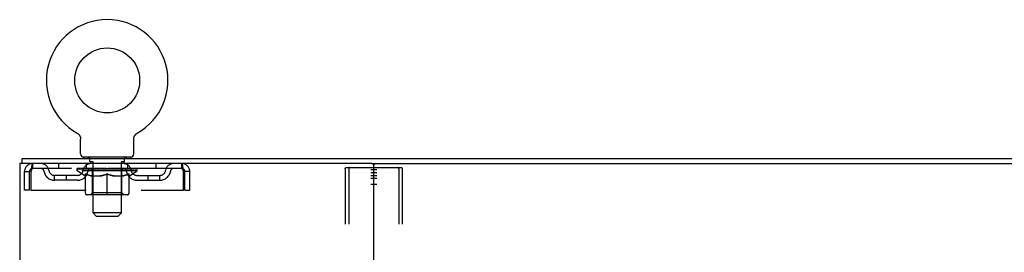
# Model space of a CAD drawing. Header units: inches. Extents: x 0 to 212, y 0 to 138.
# Tile 99 of 100: x 165.36 to 186.22, y 90.5 to 95.43. Entities that reach past the tile are written whole.
import ezdxf

# ---------------------------------------------------------------- set-up
doc = ezdxf.new("R2010")
doc.units = ezdxf.units.IN
doc.header["$LTSCALE"] = 11.6875
doc.header["$MEASUREMENT"] = 0
doc.linetypes.add('HIDDEN', pattern=[0.2, 0.1, -0.1])
doc.layers.get('0').update_dxf_attribs({"linetype": 'CONTINUOUS'})
doc.layers.add('DEFAULT_2', color=8, linetype='HIDDEN')
doc.layers.add('WITNESSMARKS', color=7, linetype='CONTINUOUS')

msp = doc.modelspace()

# ---------------------------------------------------------------- linework, layer by layer
at = {"color": 7, "linetype": 'Continuous'}
for p, q in [((166.581, 93.02), (166.581, 93.02)), ((166.581, 93.02), (166.585, 93.017)), ((166.584, 93.018), (166.582, 93.019)), ((166.585, 93.017), (166.59, 93.015)), ((166.59, 93.015), (166.594, 93.012)), ((166.594, 93.012), (166.598, 93.009)), ((166.598, 93.009), (166.602, 93.006)), ((166.602, 93.006), (166.606, 93.002)), ((166.606, 93.002), (166.61, 92.999)), ((166.609, 92.999), (166.613, 92.995)), ((166.613, 92.995), (166.617, 92.992)), ((166.616, 92.992), (166.62, 92.988)), ((166.62, 92.988), (166.623, 92.984)), ((166.623, 92.984), (166.626, 92.98)), ((166.626, 92.98), (166.629, 92.976)), ((166.629, 92.976), (166.632, 92.971)), ((166.632, 92.971), (166.635, 92.967)), ((166.634, 92.967), (166.637, 92.963)), ((166.637, 92.963), (166.639, 92.958)), ((166.639, 92.958), (166.641, 92.953)), ((166.641, 92.954), (166.643, 92.949)), ((166.643, 92.949), (166.645, 92.944)), ((166.645, 92.944), (166.647, 92.939)), ((166.647, 92.939), (166.648, 92.934)), ((166.648, 92.934), (166.65, 92.929)), ((166.65, 92.93), (166.651, 92.925)), ((166.651, 92.925), (166.652, 92.92)), ((166.652, 92.92), (166.653, 92.915)), ((166.653, 92.915), (166.653, 92.909)), ((166.654, 92.899), (166.654, 92.895)), ((166.654, 92.581), (166.654, 92.895)), ((167.779, 92.904), (167.78, 92.91)), ((167.779, 92.581), (167.779, 92.895)), ((167.78, 92.915), (167.781, 92.92)), ((167.78, 92.909), (167.78, 92.915)), ((167.781, 92.92), (167.782, 92.925)), ((167.782, 92.925), (167.783, 92.93)), ((167.783, 92.929), (167.784, 92.934)), ((167.784, 92.934), (167.786, 92.939)), ((167.786, 92.939), (167.788, 92.944)), ((167.788, 92.944), (167.789, 92.949)), ((167.789, 92.949), (167.791, 92.954)), ((167.791, 92.953), (167.793, 92.958)), ((167.793, 92.958), (167.796, 92.963)), ((167.796, 92.963), (167.798, 92.967)), ((167.798, 92.967), (167.801, 92.971)), ((167.801, 92.971), (167.804, 92.976)), ((167.804, 92.976), (167.807, 92.98)), ((167.807, 92.98), (167.81, 92.984)), ((167.81, 92.984), (167.813, 92.988)), ((167.813, 92.988), (167.816, 92.992)), ((167.816, 92.992), (167.82, 92.995)), ((167.82, 92.995), (167.823, 92.999)), ((167.823, 92.999), (167.827, 93.002)), ((167.827, 93.002), (167.831, 93.006)), ((167.831, 93.006), (167.835, 93.009)), ((167.835, 93.009), (167.839, 93.012)), ((167.839, 93.012), (167.843, 93.015)), ((167.843, 93.015), (167.847, 93.017)), ((167.843, 93.015), (167.844, 93.016)), ((167.847, 93.017), (167.852, 93.02)), ((167.85, 93.019), (167.849, 93.018)), ((165.414, 92.378), (165.414, 92.482)), ((166.716, 92.512), (166.716, 92.482)), ((167.716, 92.512), (166.716, 92.512)), ((167.716, 92.512), (167.716, 92.482)), ((165.452, 92.378), (165.424, 92.378)), ((172.822, 92.378), (198.152, 92.378))]:
    msp.add_line(p, q, dxfattribs=at)
at = {"color": 3, "linetype": 'Continuous'}
for p, q in [((165.414, 92.482), (205.56, 92.482)), ((165.362, 92.378), (165.362, 12.586)), ((165.424, 92.378), (165.362, 92.378)), ((172.822, 92.378), (165.452, 92.378)), ((172.862, 12.626), (172.862, 92.338))]:
    msp.add_line(p, q, dxfattribs=at)
at = {"color": 7, "linetype": 'Continuous'}
for points in [[(166.653, 92.91), (166.654, 92.904), (166.654, 92.899)], [(167.779, 92.895), (167.779, 92.899), (167.779, 92.904)], [(167.779, 92.895), (167.779, 92.899), (167.779, 92.904)]]:
    msp.add_lwpolyline(points, dxfattribs=at)
msp.add_circle((167.216, 94.14), 0.688, dxfattribs=at)
for centre, radius, start, end in [((167.216, 94.14), 1.288, 299.5053, 240.4947), ((166.723, 92.581), 0.069, 180, 265), ((167.71, 92.581), 0.069, 275, 360), ((172.902, 92.338), 0.04, 90, 180)]:
    msp.add_arc(centre, radius, start, end, dxfattribs=at)
at = {"color": 3, "linetype": 'Continuous'}
msp.add_arc((172.822, 92.338), 0.04, 0, 90, dxfattribs=at)
at = {"layer": 'DEFAULT_2', "color": 8, "linetype": 'HIDDEN'}
for p, q in [((166.588, 93.016), (166.59, 93.015)), ((167.852, 93.02), (167.852, 93.02)), ((166.813, 92.512), (166.813, 92.482)), ((166.851, 92.422), (166.851, 92.502)), ((166.921, 92.412), (166.861, 92.412)), ((167.571, 92.412), (167.511, 92.412)), ((167.581, 92.422), (167.581, 92.502)), ((167.619, 92.512), (167.619, 92.482)), ((165.466, 91.815), (165.466, 92.211)), ((165.466, 92.211), (165.57, 92.211)), ((165.57, 91.815), (165.57, 92.211)), ((165.6, 92.211), (165.6, 91.815)), ((165.633, 92.378), (165.633, 92.274)), ((168.799, 92.274), (165.633, 92.274)), ((166.185, 92.378), (166.185, 92.274)), ((166.583, 92.227), (166.583, 92.274)), ((166.742, 92.116), (166.583, 92.227)), ((167.85, 92.227), (166.583, 92.227)), ((166.593, 92.267), (166.593, 92.274)), ((166.601, 92.264), (166.601, 92.267)), ((166.601, 92.264), (167.831, 92.264)), ((166.61, 92.264), (166.61, 92.267)), ((166.611, 92.264), (166.611, 92.267)), ((166.621, 92.267), (166.621, 92.274)), ((166.638, 92.264), (166.638, 92.267)), ((166.639, 92.264), (166.639, 92.267)), ((166.668, 92.267), (166.668, 92.274)), ((166.682, 92.264), (166.682, 92.267)), ((166.685, 92.264), (166.685, 92.267)), ((166.889, 92.267), (166.688, 92.267)), ((166.731, 92.267), (166.731, 92.274)), ((166.733, 92.264), (166.733, 92.267)), ((166.733, 92.264), (166.733, 92.267)), ((166.736, 92.264), (166.736, 92.267)), ((166.744, 92.264), (166.744, 92.267)), ((166.744, 92.264), (166.744, 92.267)), ((166.747, 92.264), (166.747, 92.267)), ((166.75, 92.264), (166.75, 92.268)), ((166.755, 92.264), (166.755, 92.267)), ((166.769, 92.264), (166.769, 92.267)), ((166.779, 92.274), (166.779, 92.378)), ((166.787, 92.264), (166.787, 92.27)), ((166.787, 92.264), (166.787, 92.267)), ((166.808, 92.264), (166.808, 92.267)), ((166.808, 92.264), (166.808, 92.267)), ((166.809, 92.267), (166.809, 92.274)), ((166.819, 92.264), (166.819, 92.267)), ((166.823, 92.264), (166.823, 92.267)), ((166.832, 92.264), (166.832, 92.267)), ((166.844, 92.264), (166.844, 92.271)), ((166.859, 92.264), (166.859, 92.267)), ((166.862, 92.264), (166.862, 92.267)), ((166.889, 92.264), (166.889, 92.267)), ((166.956, 92.267), (166.894, 92.267)), ((166.9, 92.267), (166.9, 92.274)), ((166.904, 91.755), (166.904, 92.224)), ((166.907, 92.264), (166.907, 92.267)), ((166.911, 92.264), (166.911, 92.267)), ((166.916, 91.331), (166.916, 92.402)), ((166.917, 92.264), (166.917, 92.272)), ((166.921, 92.264), (166.921, 92.267)), ((166.932, 92.264), (166.932, 92.267)), ((166.956, 92.264), (166.956, 92.267)), ((167.031, 92.267), (166.972, 92.267)), ((166.993, 92.264), (166.993, 92.267)), ((167, 92.267), (167, 92.274)), ((167.003, 92.264), (167.003, 92.267)), ((167.006, 92.264), (167.006, 92.273)), ((167.009, 92.264), (167.009, 92.267)), ((167.016, 92.264), (167.016, 92.267)), ((167.031, 92.264), (167.031, 92.267)), ((167.112, 92.267), (167.057, 92.267)), ((167.07, 92.264), (167.07, 92.267)), ((167.102, 92.267), (167.179, 92.272)), ((167.106, 92.267), (167.106, 92.274)), ((167.107, 92.274), (167.106, 92.274)), ((167.107, 92.267), (167.107, 92.274)), ((167.107, 92.264), (167.107, 92.267)), ((167.111, 92.264), (167.111, 92.267)), ((167.112, 92.264), (167.112, 92.267)), ((167.112, 92.264), (167.112, 92.267)), ((167.147, 92.267), (167.212, 92.267)), ((167.153, 92.264), (167.153, 92.267)), ((167.158, 92.267), (167.158, 92.27)), ((167.179, 92.267), (167.179, 92.272)), ((167.196, 92.264), (167.196, 92.267)), ((167.214, 92.267), (167.214, 92.267)), ((167.214, 92.264), (167.214, 92.267)), ((167.214, 92.264), (167.214, 92.267)), ((167.216, 92.267), (167.216, 92.274)), ((167.216, 92.274), (167.331, 92.267)), ((167.219, 92.264), (167.219, 92.267)), ((167.219, 92.264), (167.219, 92.267)), ((167.219, 92.267), (167.219, 92.267)), ((167.237, 92.264), (167.237, 92.267)), ((167.237, 92.267), (167.285, 92.267)), ((167.28, 92.264), (167.28, 92.267)), ((167.32, 92.264), (167.32, 92.267)), ((167.321, 92.264), (167.321, 92.267)), ((167.321, 92.267), (167.375, 92.267)), ((167.322, 92.264), (167.322, 92.267)), ((167.326, 92.267), (167.326, 92.274)), ((167.326, 92.267), (167.326, 92.274)), ((167.326, 92.274), (167.326, 92.274)), ((167.326, 92.264), (167.326, 92.267)), ((167.362, 92.264), (167.362, 92.267)), ((167.401, 92.264), (167.401, 92.267)), ((167.401, 92.267), (167.461, 92.267)), ((167.417, 92.264), (167.417, 92.267)), ((167.424, 92.264), (167.424, 92.267)), ((167.427, 92.264), (167.427, 92.273)), ((167.429, 92.264), (167.429, 92.267)), ((167.433, 92.267), (167.433, 92.274)), ((167.44, 92.264), (167.44, 92.267)), ((167.476, 92.264), (167.476, 92.267)), ((167.476, 92.267), (167.538, 92.267)), ((167.5, 92.264), (167.5, 92.267)), ((167.511, 92.264), (167.511, 92.267)), ((167.516, 91.331), (167.516, 92.402)), ((167.516, 92.264), (167.516, 92.272)), ((167.522, 92.264), (167.522, 92.267)), ((167.526, 92.264), (167.526, 92.267)), ((167.529, 91.755), (167.529, 92.224)), ((167.533, 92.267), (167.533, 92.274)), ((167.543, 92.264), (167.543, 92.267)), ((167.543, 92.267), (167.745, 92.267)), ((167.571, 92.264), (167.571, 92.267)), ((167.574, 92.264), (167.574, 92.267)), ((167.589, 92.264), (167.589, 92.271)), ((167.6, 92.264), (167.6, 92.267)), ((167.61, 92.264), (167.61, 92.267)), ((167.614, 92.264), (167.614, 92.267)), ((167.623, 92.267), (167.623, 92.274)), ((167.625, 92.264), (167.625, 92.267)), ((167.625, 92.264), (167.625, 92.267)), ((167.645, 92.264), (167.645, 92.27)), ((167.646, 92.264), (167.646, 92.267)), ((167.654, 92.274), (167.654, 92.378)), ((167.664, 92.264), (167.664, 92.267)), ((167.678, 92.264), (167.678, 92.267)), ((167.682, 92.264), (167.682, 92.268)), ((167.686, 92.264), (167.686, 92.267)), ((167.689, 92.264), (167.689, 92.267)), ((167.689, 92.264), (167.689, 92.267)), ((167.69, 92.116), (167.85, 92.227)), ((167.696, 92.264), (167.696, 92.267)), ((167.699, 92.264), (167.699, 92.267)), ((167.7, 92.264), (167.7, 92.267)), ((167.701, 92.267), (167.701, 92.274)), ((167.748, 92.264), (167.748, 92.267)), ((167.75, 92.264), (167.75, 92.267)), ((167.765, 92.267), (167.765, 92.274)), ((167.793, 92.264), (167.793, 92.267)), ((167.795, 92.264), (167.795, 92.267)), ((167.811, 92.267), (167.811, 92.274)), ((167.822, 92.264), (167.822, 92.267)), ((167.822, 92.264), (167.822, 92.267)), ((167.831, 92.264), (167.831, 92.267)), ((167.84, 92.267), (167.84, 92.274)), ((167.85, 92.227), (167.85, 92.274)), ((168.248, 92.378), (168.248, 92.274)), ((168.799, 92.274), (168.799, 92.378)), ((168.832, 91.815), (168.832, 92.211)), ((168.862, 91.815), (168.862, 92.211)), ((168.966, 92.211), (168.862, 92.211)), ((168.966, 91.815), (168.966, 92.211)), ((172.258, 92.264), (172.258, 12.699)), ((172.28, 92.294), (173.445, 92.294)), ((172.332, 92.264), (172.332, 12.699)), ((173.393, 92.264), (173.393, 12.699)), ((173.466, 92.264), (173.466, 12.699)), ((166.102, 92.023), (166.102, 92.127)), ((166.585, 92.127), (166.102, 92.127)), ((166.585, 92.023), (166.102, 92.023)), ((166.352, 92.023), (166.352, 92.127)), ((166.742, 92.116), (166.753, 92.116)), ((166.753, 91.753), (166.753, 92.159)), ((166.895, 92.116), (167.075, 92.116)), ((167.216, 91.716), (167.216, 92.159)), ((167.358, 92.116), (167.538, 92.116)), ((167.68, 91.753), (167.68, 92.159)), ((167.68, 92.116), (167.69, 92.116)), ((167.848, 92.127), (168.331, 92.127)), ((167.848, 92.023), (168.331, 92.023)), ((168.081, 92.023), (168.081, 92.127)), ((168.331, 92.023), (168.331, 92.127)), ((165.57, 91.815), (165.466, 91.815)), ((165.6, 91.815), (168.832, 91.815)), ((168.862, 91.815), (168.966, 91.815)), ((167.643, 91.716), (166.79, 91.716)), ((166.904, 91.755), (166.864, 91.716)), ((167.529, 91.755), (166.904, 91.755)), ((167.529, 91.755), (167.569, 91.716)), ((166.985, 91.262), (166.916, 91.331)), ((167.516, 91.331), (166.916, 91.331)), ((166.985, 91.262), (167.447, 91.262)), ((167.447, 91.262), (167.516, 91.331))]:
    msp.add_line(p, q, dxfattribs=at)
for points in [[(165.633, 92.378), (165.631, 92.377), (165.629, 92.374), (165.626, 92.368), (165.624, 92.361), (165.622, 92.352), (165.619, 92.341), (165.617, 92.329), (165.615, 92.315), (165.612, 92.3), (165.61, 92.283), (165.607, 92.266), (165.605, 92.248), (165.603, 92.23), (165.6, 92.211)], [(165.633, 92.274), (165.631, 92.273), (165.629, 92.272), (165.626, 92.27), (165.624, 92.268), (165.622, 92.264), (165.619, 92.26), (165.617, 92.255), (165.615, 92.25), (165.612, 92.244), (165.61, 92.238), (165.607, 92.232), (165.605, 92.225), (165.603, 92.218), (165.6, 92.211)], [(168.832, 92.211), (168.83, 92.23), (168.828, 92.248), (168.825, 92.266), (168.823, 92.283), (168.821, 92.3), (168.818, 92.315), (168.816, 92.329), (168.814, 92.341), (168.811, 92.352), (168.809, 92.361), (168.806, 92.368), (168.804, 92.374), (168.802, 92.377), (168.799, 92.378)], [(168.832, 92.211), (168.83, 92.218), (168.828, 92.225), (168.825, 92.232), (168.823, 92.238), (168.821, 92.244), (168.818, 92.25), (168.816, 92.255), (168.814, 92.26), (168.811, 92.264), (168.809, 92.268), (168.806, 92.27), (168.804, 92.272), (168.802, 92.273), (168.799, 92.274)], [(172.258, 92.264), (172.259, 92.272), (172.261, 92.279), (172.265, 92.285), (172.269, 92.29), (172.274, 92.293), (172.28, 92.294)], [(172.353, 92.294), (172.348, 92.293), (172.343, 92.29), (172.338, 92.285), (172.335, 92.279), (172.333, 92.272), (172.332, 92.264)], [(173.393, 92.264), (173.392, 92.272), (173.39, 92.279), (173.386, 92.285), (173.382, 92.29), (173.377, 92.293), (173.371, 92.294)], [(173.445, 92.294), (173.451, 92.293), (173.456, 92.29), (173.46, 92.285), (173.463, 92.279), (173.465, 92.272), (173.466, 92.264)], [(166.903, 92.116), (166.878, 92.12), (166.853, 92.126), (166.829, 92.132), (166.804, 92.14), (166.778, 92.149), (166.753, 92.159)], [(166.753, 92.158), (166.777, 92.148), (166.801, 92.14), (166.825, 92.132), (166.849, 92.126), (166.872, 92.12), (166.895, 92.116)], [(167.216, 92.159), (167.19, 92.149), (167.165, 92.14), (167.14, 92.132), (167.115, 92.126), (167.09, 92.12), (167.065, 92.116)], [(167.075, 92.116), (167.098, 92.12), (167.122, 92.126), (167.145, 92.132), (167.168, 92.14), (167.192, 92.148), (167.216, 92.158)], [(167.367, 92.116), (167.342, 92.12), (167.318, 92.126), (167.293, 92.133), (167.268, 92.14), (167.242, 92.149), (167.216, 92.159)], [(167.216, 92.158), (167.241, 92.148), (167.265, 92.14), (167.288, 92.132), (167.311, 92.126), (167.335, 92.12), (167.358, 92.116)], [(167.68, 92.159), (167.654, 92.149), (167.629, 92.14), (167.604, 92.132), (167.579, 92.126), (167.554, 92.12), (167.53, 92.116)], [(167.538, 92.116), (167.561, 92.12), (167.584, 92.126), (167.608, 92.132), (167.632, 92.14), (167.656, 92.149), (167.68, 92.158)]]:
    msp.add_lwpolyline(points, dxfattribs=at)
for centre, radius, start, end in [((166.723, 92.581), 0.069, 265, 270), ((166.841, 92.502), 0.01, 0, 90), ((166.861, 92.422), 0.01, 180, 270), ((166.906, 92.402), 0.01, 0, 90), ((167.526, 92.402), 0.01, 90, 180), ((167.571, 92.422), 0.01, 270, 360), ((167.591, 92.502), 0.01, 90, 180), ((167.71, 92.581), 0.069, 270, 275), ((165.633, 92.211), 0.167, 90, 180), ((165.633, 92.211), 0.063, 90, 180), ((165.813, 92.211), 0.167, 8.0716, 90), ((165.813, 92.211), 0.0625, 7.9863, 90), ((166.102, 92.252), 0.229, 187.9863, 270), ((166.102, 92.252), 0.125, 188.0716, 270), ((166.585, 92.252), 0.125, 270, 351.9284), ((166.585, 92.252), 0.229, 270, 352.0137), ((166.874, 92.211), 0.167, 90, 171.9284), ((166.873, 92.211), 0.0625, 90, 172.0137), ((166.864, 92.224), 0.0398, 0, 90), ((167.569, 92.224), 0.0398, 90, 180), ((167.559, 92.211), 0.167, 8.0716, 90), ((167.559, 92.211), 0.0625, 7.9863, 90), ((167.848, 92.252), 0.229, 187.9863, 270), ((167.848, 92.252), 0.125, 188.0716, 270), ((168.331, 92.252), 0.125, 270, 351.9284), ((168.331, 92.252), 0.229, 270, 352.0137), ((168.62, 92.211), 0.167, 90, 171.9284), ((168.62, 92.211), 0.0625, 90, 172.0137), ((168.799, 92.211), 0.167, 0, 90), ((168.799, 92.211), 0.063, 0, 90), ((166.79, 91.753), 0.0371, 180, 270), ((167.643, 91.753), 0.0371, 270, 360)]:
    msp.add_arc(centre, radius, start, end, dxfattribs=at)
for centre, major_axis, ratio, start_param, end_param in [((167.216, 92.274), (0.633, 0.007), 0.05963, 2.96643, 3.140963), ((166.563, 92.262), (0.198, 0), 0.060556, 0.430652, 1.470503), ((167.216, 92.274), (0.633, 0), 0.060556, -3.141593, -2.96706), ((166.563, 92.255), (0.198, 0.002), 0.05963, 1.376596, 1.469874), ((167.216, 92.274), (0.633, 0.013), 0.05688, 2.791345, 2.965878), ((166.539, 92.262), (0.198, 0.002), 0.05963, 0.25549, 1.295341), ((166.607, 92.262), (0.198, -0.002), 0.05963, 0.605815, 1.645666), ((167.216, 92.274), (0.633, -0.007), 0.05963, -2.96643, -2.791898), ((166.607, 92.255), (0.198, 0), 0.060556, 1.551758, 1.645036), ((166.539, 92.255), (0.198, 0.004), 0.05688, 1.20151, 1.294789), ((166.609, 92.257), (0.164, 0.002), 0.05963, 1.065228, 1.614276), ((166.589, 92.257), (0.164, 0.003), 0.05688, 0.890143, 1.43919), ((166.647, 92.257), (0.164, 0), 0.060556, 1.240391, 1.789438), ((167.216, 92.274), (0.633, 0.019), 0.052395, 2.616403, 2.790936), ((166.535, 92.262), (0.198, 0.004), 0.05688, 0.080405, 1.120256), ((166.67, 92.262), (0.198, -0.004), 0.05688, 0.7809, 1.820751), ((167.216, 92.274), (0.633, -0.013), 0.05688, -2.791345, -2.616812), ((166.67, 92.255), (0.198, -0.002), 0.05963, 1.72692, 1.820198), ((166.535, 92.255), (0.198, 0.006), 0.052395, 1.026568, 1.119847), ((166.588, 92.257), (0.164, 0.005), 0.052395, 0.715201, 1.264248), ((166.702, 92.257), (0.164, -0.002), 0.05963, 1.415553, 1.9646), ((167.216, 92.274), (0.633, 0.025), 0.046319, 2.441654, 2.616187), ((166.749, 92.262), (0.198, -0.006), 0.052395, 0.955842, 1.995693), ((167.216, 92.274), (0.633, -0.019), 0.052395, -2.616403, -2.44187), ((166.552, 92.262), (0.198, 0.006), 0.052395, -0.094537, 0.945314), ((166.749, 92.255), (0.198, -0.004), 0.05688, 1.902006, 1.995284), ((166.552, 92.255), (0.198, 0.008), 0.046319, 0.851819, 0.945098), ((166.607, 92.257), (0.164, 0.006), 0.046319, 0.540452, 1.089499), ((166.773, 92.257), (0.164, -0.003), 0.05688, 1.590638, 2.139686), ((167.216, 92.274), (0.633, 0.029), 0.038841, 2.267123, 2.441656), ((166.843, 92.262), (0.198, -0.008), 0.046319, 1.130591, 2.170442), ((166.589, 92.262), (0.198, 0.008), 0.046319, -0.269286, 0.770565), ((167.216, 92.274), (0.633, -0.025), 0.046319, -2.441654, -2.267121), ((166.843, 92.255), (0.198, -0.006), 0.052395, 2.076947, 2.170226), ((166.589, 92.255), (0.198, 0.009), 0.038841, 0.677289, 0.770567), ((166.644, 92.257), (0.164, 0.008), 0.038841, 0.365921, 0.914969), ((166.858, 92.257), (0.164, -0.005), 0.052395, 1.76558, 2.314627), ((167.216, 92.274), (0.633, 0.033), 0.030195, 2.09281, 2.267343), ((166.948, 92.262), (0.198, -0.009), 0.038841, 1.305122, 2.344973), ((166.646, 92.262), (0.198, 0.009), 0.038841, -0.443817, 0.596034), ((167.216, 92.274), (0.633, -0.029), 0.038841, -2.267123, -2.092591), ((166.948, 92.255), (0.198, -0.008), 0.046319, 2.251696, 2.344975), ((166.646, 92.255), (0.198, 0.01), 0.030195, 0.502975, 0.596254), ((166.698, 92.257), (0.164, 0.009), 0.030195, 0.191608, 0.740655), ((166.954, 92.257), (0.164, -0.006), 0.046319, 1.940329, 2.489376), ((166.719, 92.262), (0.198, 0.01), 0.030195, -0.61813, 0.421721), ((167.216, 92.274), (0.633, 0.036), 0.020645, 1.918687, 2.09322), ((167.061, 92.262), (0.198, -0.01), 0.030195, 1.479435, 2.519286), ((167.216, 92.274), (0.633, -0.033), 0.030195, -2.09281, -1.918277), ((167.061, 92.255), (0.198, -0.009), 0.038841, 2.426227, 2.519505), ((166.719, 92.255), (0.198, 0.011), 0.020645, 0.328852, 0.422131), ((166.768, 92.257), (0.164, 0.009), 0.020645, 0.017485, 0.566532), ((167.057, 92.257), (0.164, -0.008), 0.038841, 2.11486, 2.663907), ((166.808, 92.262), (0.198, 0.011), 0.020645, -0.792253, 0.247598), ((167.216, 92.274), (0.633, 0.038), 0.010478, 1.744704, 1.919237), ((167.178, 92.262), (0.198, -0.011), 0.020645, 1.653558, 2.693409), ((167.216, 92.274), (0.633, -0.036), 0.020645, -1.918687, -1.744154), ((167.178, 92.255), (0.198, -0.01), 0.030195, 2.60054, 2.693819), ((166.808, 92.255), (0.198, 0.012), 0.010478, 0.154869, 0.248148), ((166.852, 92.257), (0.164, 0.01), 0.010478, 6.126688, 6.675735), ((167.165, 92.257), (0.164, -0.009), 0.030195, 2.289173, 2.83822), ((166.909, 92.262), (0.198, 0.012), 0.010478, -0.966236, -0.000846), ((167.297, 92.262), (0.198, -0.012), 0.010478, 1.827541, 2.867392), ((167.216, 92.274), (0.633, -0.038), 0.010478, -1.744704, -1.570171), ((167.297, 92.255), (0.198, -0.011), 0.020645, 2.774664, 2.867942), ((167.275, 92.257), (0.164, -0.009), 0.020645, 2.463296, 3.012344), ((167.136, 92.262), (0.198, 0.012), 0.010478, 0.274201, 1.314052), ((167.05, 92.257), (0.164, 0.01), 0.010478, -0.000298, 0.504314), ((167.019, 92.255), (0.198, 0.012), 0.010478, 0.192946, 0.399283), ((167.216, 92.274), (0.633, 0.038), 0.010478, -1.578586, -1.396888), ((167.414, 92.255), (0.198, -0.012), 0.010478, 2.948646, 3.041925), ((167.383, 92.257), (0.164, -0.01), 0.010478, 2.637279, 3.142076), ((167.254, 92.262), (0.198, 0.011), 0.020645, 0.448184, 1.488034), ((167.158, 92.257), (0.164, 0.009), 0.020645, 0.129249, 0.678296), ((167.136, 92.255), (0.198, 0.011), 0.020645, 0.273651, 0.366929), ((167.216, 92.274), (0.633, 0.036), 0.020645, -1.397439, -1.222906), ((167.524, 92.262), (0.198, -0.012), 0.010478, -3.140747, -2.175357), ((167.216, 92.274), (0.633, -0.038), 0.010478, 1.222355, 1.396888), ((167.372, 92.262), (0.198, 0.01), 0.030195, 0.622307, 1.662158), ((167.267, 92.257), (0.164, 0.009), 0.030195, 0.303372, 0.852419), ((167.581, 92.257), (0.164, -0.01), 0.010478, 2.749043, 3.29809), ((167.625, 92.262), (0.198, -0.011), 0.020645, 2.893995, 3.933846), ((167.254, 92.255), (0.198, 0.01), 0.030195, 0.447774, 0.541052), ((167.625, 92.255), (0.198, -0.012), 0.010478, 2.893445, 2.986723), ((167.216, 92.274), (0.633, 0.033), 0.030195, -1.223315, -1.048783), ((167.216, 92.274), (0.633, -0.036), 0.020645, 1.048373, 1.222906), ((167.485, 92.262), (0.198, 0.009), 0.038841, 0.79662, 1.836471), ((167.376, 92.257), (0.164, 0.008), 0.038841, 0.477686, 1.026733), ((167.665, 92.257), (0.164, -0.009), 0.020645, 2.57506, 3.124108), ((167.714, 92.262), (0.198, -0.01), 0.030195, 2.719872, 3.759723), ((167.59, 92.262), (0.198, 0.008), 0.046319, 0.971151, 2.011002), ((167.372, 92.255), (0.198, 0.009), 0.038841, 0.622087, 0.715366), ((167.714, 92.255), (0.198, -0.011), 0.020645, 2.719462, 2.812741), ((167.216, 92.274), (0.633, 0.029), 0.038841, -1.049002, -0.874469), ((167.216, 92.274), (0.633, -0.033), 0.030195, 0.87425, 1.048783), ((167.479, 92.257), (0.164, 0.006), 0.046319, 0.652216, 1.201263), ((167.683, 92.262), (0.198, 0.006), 0.052395, 1.1459, 2.185751), ((167.735, 92.257), (0.164, -0.009), 0.030195, 2.400937, 2.949985), ((167.787, 92.262), (0.198, -0.009), 0.038841, 2.545558, 3.585409), ((167.575, 92.257), (0.164, 0.005), 0.052395, 0.826965, 1.376012), ((167.485, 92.255), (0.198, 0.008), 0.046319, 0.796618, 0.889896), ((167.787, 92.255), (0.198, -0.01), 0.030195, 2.545339, 2.638617), ((167.763, 92.262), (0.198, 0.004), 0.05688, 1.320842, 2.360692), ((167.216, 92.274), (0.633, 0.025), 0.046319, -0.874471, -0.699939), ((167.216, 92.274), (0.633, -0.029), 0.038841, 0.699936, 0.874469), ((167.843, 92.262), (0.198, -0.008), 0.046319, 2.371028, 3.410879), ((167.789, 92.257), (0.164, -0.008), 0.038841, 2.226624, 2.775671), ((167.825, 92.262), (0.198, 0.002), 0.05963, 1.495927, 2.535778), ((167.659, 92.257), (0.164, 0.003), 0.05688, 1.001907, 1.550954), ((167.881, 92.262), (0.198, -0.006), 0.052395, 2.196279, 3.23613), ((167.826, 92.257), (0.164, -0.006), 0.046319, 2.052093, 2.601141), ((167.59, 92.255), (0.198, 0.006), 0.052395, 0.971367, 1.064645), ((167.869, 92.262), (0.198, 0), 0.060556, 1.671089, 2.71094), ((167.843, 92.255), (0.198, -0.009), 0.038841, 2.371026, 2.464304), ((167.898, 92.262), (0.198, -0.004), 0.05688, 2.021337, 3.061188), ((167.216, 92.274), (0.633, 0.019), 0.052395, -0.699723, -0.52519), ((167.216, 92.274), (0.633, -0.025), 0.046319, 0.525406, 0.699939), ((167.894, 92.262), (0.198, -0.002), 0.05963, 1.846251, 2.886102), ((167.73, 92.257), (0.164, 0.002), 0.05963, 1.176993, 1.72604), ((167.845, 92.257), (0.164, -0.005), 0.052395, 1.877344, 2.426392), ((167.786, 92.257), (0.164, 0), 0.060556, 1.352155, 1.901202), ((167.844, 92.257), (0.164, -0.003), 0.05688, 1.702402, 2.25145), ((167.824, 92.257), (0.164, -0.002), 0.05963, 1.527317, 2.076364), ((167.683, 92.255), (0.198, 0.004), 0.05688, 1.146309, 1.239587), ((167.881, 92.255), (0.198, -0.008), 0.046319, 2.196495, 2.289773), ((167.216, 92.274), (0.633, 0.013), 0.05688, -0.524781, -0.350248), ((167.216, 92.274), (0.633, -0.019), 0.052395, 0.350657, 0.52519), ((167.763, 92.255), (0.198, 0.002), 0.05963, 1.321394, 1.414673), ((167.898, 92.255), (0.198, -0.006), 0.052395, 2.021746, 2.115024), ((167.216, 92.274), (0.633, 0.007), 0.05963, -0.349695, -0.175162), ((167.216, 92.274), (0.633, -0.013), 0.05688, 0.175715, 0.350248), ((167.825, 92.255), (0.198, 0), 0.060556, 1.496556, 1.589835), ((167.894, 92.255), (0.198, -0.004), 0.05688, 1.846804, 1.940083), ((167.869, 92.255), (0.198, -0.002), 0.05963, 1.671719, 1.764997), ((167.216, 92.274), (0.633, 0), 0.060556, -0.174533, 0), ((167.216, 92.274), (0.633, -0.007), 0.05963, 0.000629, 0.175162)]:
    msp.add_ellipse(centre, major_axis=major_axis, ratio=ratio, start_param=start_param, end_param=end_param, dxfattribs=at)
at = {"layer": 'WITNESSMARKS', "color": 40, "linetype": 'Continuous'}
for p, q in [((172.8, 92.253), (172.925, 92.253)), ((172.8, 92.19), (172.925, 92.19)), ((172.8, 92.128), (172.925, 92.128)), ((172.8, 92.065), (172.925, 92.065)), ((172.8, 91.94), (172.925, 91.94))]:
    msp.add_line(p, q, dxfattribs=at)

doc.saveas('drawing.dxf')
